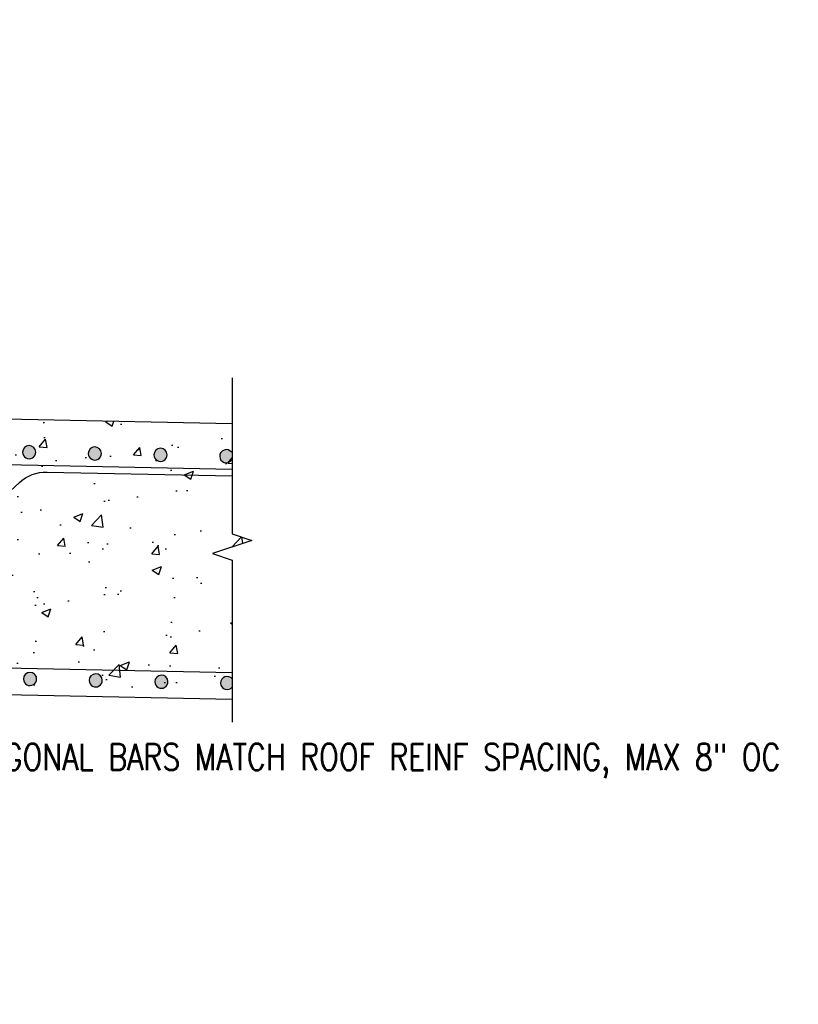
# Model space of a CAD drawing. Header units: inches. Extents: x 383 to 2246, y 90 to 1033.
# Tile 199 of 204: x 1709 to 1768, y 166 to 241. Entities that reach past the tile are written whole.
import ezdxf
from ezdxf import colors
from ezdxf.entities.mleader import LeaderData, LeaderLine
from ezdxf.math import Vec2, Vec3

# ---------------------------------------------------------------- set-up
doc = ezdxf.new("R2010")
doc.units = ezdxf.units.IN
doc.header["$MEASUREMENT"] = 0
for name, color, linetype in [('A-DETL-GENF', 3, 'Continuous'), ('A-DETL-MEDM', 3, 'Continuous'), ('A-DETL-WIDE', 5, 'Continuous'), ('A-FLOR', 5, 'Continuous'), ('S-ANNO-NOTE', 2, 'Continuous')]:
    doc.layers.add(name, color=color, linetype=linetype)
doc.layers.add('A-WALL-PATT', color=9, linetype='Continuous', true_color=0x808080)
doc.styles.add('Annotative', font='romans.shx', dxfattribs={"width": 0.8, "height": 0.125})

# ---------------------------------------------------------------- blocks, each defined once
blk = doc.blocks.new('_DotBlank')
at = {"color": 0, "linetype": 'ByBlock', "lineweight": -2}
blk.add_line((-0.5, 0), (-1, 0), dxfattribs=at)
blk.add_circle((0, 0), 0.5, dxfattribs=at)
blk = doc.blocks.new('Break Line - Break Line-2018947-HEADER BEAM INTERIOR SECTION')
at = {"layer": 'A-DETL-MEDM'}
for p, q in [((921.811, 213.854), (921.811, 202)), ((923.311, 201.5), (920.311, 200.5)), ((921.811, 202), (923.311, 201.5)), ((920.311, 200.5), (921.811, 200)), ((921.811, 200), (921.811, 187.68))]:
    blk.add_line(p, q, dxfattribs=at)
blk = doc.blocks.new('Reinforcing Bar Section_USACE - __8-V4-HEADER BEAM INTERIOR SECTION')
at = {"layer": 'A-DETL-GENF'}
blk.add_hatch(color=256, dxfattribs=at).paths.add_polyline_path([(921.311, 189.849), (921.533, 189.849), (921.734, 189.946), (921.811, 190.043), (921.811, 190.631), (921.734, 190.728), (921.533, 190.824), (921.311, 190.824), (921.11, 190.728), (920.972, 190.554), (920.922, 190.337), (920.972, 190.12), (921.11, 189.946)])
for start, end in [(37.14498, 180), (180, 322.85502)]:
    blk.add_arc((921.422, 190.337), 0.5, start, end, dxfattribs=at)
blk = doc.blocks.new('Reinforcing Bar Section_USACE - __8-599908-HEADER BEAM INTERIOR SECTION')
at = {"layer": 'A-DETL-GENF'}
blk.add_hatch(color=256, dxfattribs=at).paths.add_polyline_path([(830.581, 164.95), (830.798, 165), (830.972, 165.138), (831.068, 165.339), (831.068, 165.561), (830.972, 165.762), (830.798, 165.9), (830.581, 165.95), (830.364, 165.9), (830.19, 165.762), (830.093, 165.561), (830.093, 165.339), (830.19, 165.138), (830.364, 165)])
for start, end in [(90, 270), (270, 90)]:
    blk.add_arc((830.581, 165.45), 0.5, start, end, dxfattribs=at)

msp = doc.modelspace()

# ---------------------------------------------------------------- hatches: boundary and pattern name
at = {"layer": 'A-WALL-PATT', "lineweight": -3}
h = msp.add_hatch(dxfattribs=at)
h.set_pattern_fill('AR-CONC', color=256, style=0)
h.set_pattern_definition([(50, (626.7383, 0), (7.172602, -0.62752), [0.75, -8.25]), (355, (626.738, 0), (-1.387513, 7.52192), [0.6, -6.6]), (100.45144, (627.336, -0.052), (5.78509, 6.8944), [0.6374, -7.01142]), (46.1842, (626.738, 2), (10.67241, -1.65519), [1.125, -12.375]), (96.6356, (627.628, 1.862), (9.34662, 9.74119), [0.9561, -10.51714]), (351.1842, (626.738, 2), (9.34662, 9.74119), [0.9, -9.9]), (21, (627.7383, 1.5), (5.96907, -4.02619), [0.75, -8.25]), (326, (627.738, 1.5), (2.433153, 7.2515), [0.6, -6.6]), (71.45144, (628.236, 1.1645), (8.402224, 3.22531), [0.6374, -7.01142]), (37.5, (626.7383, 0), (0.1215986, 3.3289385), [0, -6.52, 0, -6.7, 0, -6.625]), (7.5, (626.7383, 0), (2.630695, 3.944117), [0, -3.82, 0, -6.37, 0, -2.525]), (327.5, (624.5083, 0), (5.3382244, -0.225549), [0, -2.5, 0, -7.8, 0, -10.35]), (317.5, (623.5083, 0), (5.831862, 1.00105), [0, -3.25, 0, -5.18, 0, -7.35])])
h.paths.add_polyline_path([(1695.3745, 190.0029), (1724.9794, 189.3941), (1724.9794, 200), (1723.4794, 200.5), (1726.4794, 201.5), (1724.9794, 202), (1724.9794, 210.3941), (1695.3745, 211.0029)])

# ---------------------------------------------------------------- linework, layer by layer
at = {"layer": 'A-DETL-WIDE', "lineweight": -3}
for points in [[(1642.2069, 197.3323), (1642.3302, 203.331, -0.3548146), (1647.3087, 208.5093), (1724.9794, 206.912)], [(1641.1501, 181.8317), (1641.1501, 175.1978, 0.4142136), (1644.1501, 172.1978), (1671.2245, 172.1978, 0.1889734), (1673.263, 172.9967), (1708.7929, 205.9032, -0.1943026), (1710.8931, 206.7016), (1724.9794, 206.4119)], [(1643.6952, 204.4105), (1643.5718, 198.4118, 0.3548146), (1648.3333, 193.0332), (1724.9794, 191.4571)]]:
    msp.add_lwpolyline(points, format="xyb", dxfattribs=at)
at = {"layer": 'A-FLOR', "lineweight": -3}
msp.add_lwpolyline([(1724.9794, 189.3941), (1695.3745, 190.0029), (1695.3745, 211.0029), (1724.9794, 210.3941)], dxfattribs=at)

# ---------------------------------------------------------------- block references
at = {"layer": 'A-DETL-GENF', "lineweight": -3}
msp.add_blockref('Break Line - Break Line-2018947-HEADER BEAM INTERIOR SECTION', (803.1685, 0), dxfattribs=at)
for name, p, rotation in [('Reinforcing Bar Section_USACE - __8-599908-HEADER BEAM INTERIOR SECTION', (1529.3663, 1035.7246), 271.0171694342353), ('Reinforcing Bar Section_USACE - __8-599908-HEADER BEAM INTERIOR SECTION', (1534.3652, 1035.6218), 271.0171694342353), ('Reinforcing Bar Section_USACE - __8-599908-HEADER BEAM INTERIOR SECTION', (1539.3642, 1035.519), 271.0171694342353), ('Reinforcing Bar Section_USACE - __8-V4-HEADER BEAM INTERIOR SECTION', (806.6335, 1.2393), 1.017169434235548), ('Reinforcing Bar Section_USACE - __8-599908-HEADER BEAM INTERIOR SECTION', (1529.4318, 1018.4735), 271.0171694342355), ('Reinforcing Bar Section_USACE - __8-599908-HEADER BEAM INTERIOR SECTION', (1534.4307, 1018.3707), 271.0171694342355), ('Reinforcing Bar Section_USACE - __8-599908-HEADER BEAM INTERIOR SECTION', (1539.4297, 1018.2679), 271.0171694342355), ('Reinforcing Bar Section_USACE - __8-V4-HEADER BEAM INTERIOR SECTION', (806.6991, -16.0118), 1.017169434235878)]:
    msp.add_blockref(name, p, dxfattribs=dict(at, rotation=rotation))

# ---------------------------------------------------------------- leaders
at = {"layer": 'S-ANNO-NOTE', "lineweight": -3}
ml = msp.add_multileader_mtext('Standard', dxfattribs=at)
ml.set_content('#5 VERT X 4\'-8" @ 10" OC W/ (2) - #5 CONT', color=256, style='Annotative')
ml.set_leader_properties(color=1, linetype='ByLayer', lineweight=-1)
ml.build(insert=Vec2(0, 0))
ml.multileader.update_dxf_attribs({"text_right_attachment_type": 3, "dogleg_length": 0.125, "arrow_head_size": 2, "scale": 16})
ctx = ml.context
ctx.base_point, ctx.scale, ctx.char_height, ctx.arrow_head_size, ctx.landing_gap_size, ctx.plane_origin = Vec3(1584.7705, 239.5386), 16, 2, 2, 1.44, Vec3(1641.5086, 227.6811)
ctx.right_attachment = 3
notes = []
notes.append((ctx, [(1, (1, 1, 0), (1630.5648, 235.4434), (-1, 0), 2, [(0, [(1641.062, 227.6811)], 0, [])])]))
ctx.mtext.insert, ctx.mtext.width, ctx.mtext.flow_direction = Vec3(1586.2105, 240.8719), 41.207002, 5
ml = msp.add_multileader_mtext('Standard', dxfattribs=at)
ml.set_content('(3) - #5 STIRRUPS @ 4" OC', color=256, style='Annotative')
ml.set_leader_properties(color=1, linetype='ByLayer', lineweight=-1)
ml.build(insert=Vec2(0, 0))
ml.multileader.update_dxf_attribs({"text_right_attachment_type": 3, "dogleg_length": 0.125, "arrow_head_size": 2, "scale": 16})
ctx = ml.context
ctx.base_point, ctx.scale, ctx.char_height, ctx.arrow_head_size, ctx.landing_gap_size, ctx.plane_origin = Vec3(1584.9991, 228.8195), 16, 2, 2, 1.44, Vec3(1638.9456, 224.4226)
ctx.right_attachment = 3
notes.append((ctx, [(0, (1, 1, 0), (1614.26, 224.7243), (-1, 0), 2, [(0, [(1640.5677, 218.5)], 0, [])])]))
ctx.mtext.insert, ctx.mtext.width, ctx.mtext.flow_direction = Vec3(1586.4391, 229.8195), 25.089831, 5
ml = msp.add_multileader_mtext('Standard', dxfattribs=at)
ml.set_content('(10) - #11 TOP AND BOTTOM', color=256, style='Annotative')
ml.set_leader_properties(color=1, linetype='ByLayer', lineweight=-1)
ml.set_arrow_properties(name='DOTBLANK')
ml.build(insert=Vec2(0, 0))
ml.multileader.update_dxf_attribs({"text_right_attachment_type": 3, "dogleg_length": 0.125, "arrow_head_size": 2, "scale": 16})
ctx = ml.context
ctx.base_point, ctx.scale, ctx.char_height, ctx.arrow_head_size, ctx.landing_gap_size, ctx.plane_origin = Vec3(1584.9991, 216.1607), 16, 2, 2, 1.44, Vec3(1638.9456, 203.3467)
ctx.right_attachment = 3
notes.append((ctx, [(0, (1, 1, 0), (1610.4505, 212.4464), (-1, 0), 2, [(0, [(1639.9893, 216.5103)], 0, [])])]))
ctx.mtext.insert, ctx.mtext.width, ctx.mtext.flow_direction = Vec3(1586.4391, 217.1607), 21.953166, 5
ml = msp.add_multileader_mtext('Standard', dxfattribs=at)
ml.set_content('#5 STIRRUPS @ 4" OC', color=256, style='Annotative')
ml.set_leader_properties(color=1, linetype='ByLayer', lineweight=-1)
ml.build(insert=Vec2(0, 0))
ml.multileader.update_dxf_attribs({"text_right_attachment_type": 3, "dogleg_length": 0.125, "arrow_head_size": 2, "scale": 16})
ctx = ml.context
ctx.base_point, ctx.scale, ctx.char_height, ctx.arrow_head_size, ctx.landing_gap_size, ctx.plane_origin = Vec3(1584.9991, 192.9454), 16, 2, 2, 1.44, Vec3(1623.1653, 166.5)
ctx.right_attachment = 3
notes.append((ctx, [(0, (1, 1, 0), (1609.1552, 188.8501), (-1, 0), 2, [(0, [(1623.1653, 166.3125)], 0, [])])]))
ctx.mtext.insert, ctx.mtext.width, ctx.mtext.flow_direction = Vec3(1586.4391, 193.9454), 20.266725, 5
ml = msp.add_multileader_mtext('Standard', dxfattribs=at)
ml.set_content('#8 DIAGONAL BARS MATCH ROOF REINF SPACING, MAX 8" OC', color=256, style='Annotative')
ml.set_leader_properties(color=1, linetype='ByLayer', lineweight=-1)
ml.build(insert=Vec2(0, 0))
ml.multileader.update_dxf_attribs({"text_right_attachment_type": 3, "dogleg_length": 0.125, "arrow_head_size": 2, "scale": 16})
ctx = ml.context
ctx.base_point, ctx.scale, ctx.char_height, ctx.arrow_head_size, ctx.landing_gap_size, ctx.plane_origin = Vec3(1699.0167, 185.0367), 16, 2, 2, 1.44, Vec3(1697.3549, 202.3395)
ctx.right_attachment = 3
notes.append((ctx, [(0, (1, 1, 0), (1697.0167, 185.0367), (1, 0), 2, [(0, [(1691.0279, 189.45)], 0, [])])]))
ctx.mtext.insert, ctx.mtext.width, ctx.mtext.flow_direction = Vec3(1700.4567, 186.0367), 24.122644, 5
ml = msp.add_multileader_mtext('Standard', dxfattribs=at)
ml.set_content('(8) - #8 TOP AND BOTTOM', color=256, style='Annotative')
ml.set_leader_properties(color=1, linetype='ByLayer', lineweight=-1)
ml.set_arrow_properties(name='DOTBLANK')
ml.build(insert=Vec2(0, 0))
ml.multileader.update_dxf_attribs({"text_right_attachment_type": 3, "dogleg_length": 0.125, "arrow_head_size": 2, "scale": 16})
ctx = ml.context
ctx.base_point, ctx.scale, ctx.char_height, ctx.arrow_head_size, ctx.landing_gap_size, ctx.plane_origin = Vec3(1584.9991, 181.0675), 16, 2, 2, 1.44, Vec3(1617.917, 165.95)
ctx.right_attachment = 3
notes.append((ctx, [(0, (1, 1, 0), (1607.4029, 177.3532), (-1, 0), 2, [(0, [(1618.0995, 165.45)], 0, [])])]))
ctx.mtext.insert, ctx.mtext.width, ctx.mtext.flow_direction = Vec3(1586.4391, 182.0675), 20.266725, 5
for ctx, leaders in notes:
    for number, flags, end, landing, length, lines in leaders:
        leader = LeaderData()
        leader.index, (leader.has_last_leader_line, leader.has_dogleg_vector, leader.attachment_direction) = number, flags
        leader.last_leader_point, leader.dogleg_vector, leader.dogleg_length = Vec3(end), Vec3(landing), length
        for number, points, colour, breaks in lines:
            line = LeaderLine()
            line.index, line.vertices, line.color, line.breaks = number, Vec3.list(points), colors.encode_raw_color(colour), breaks
            leader.lines.append(line)
        ctx.leaders.append(leader)

doc.saveas('drawing.dxf')
